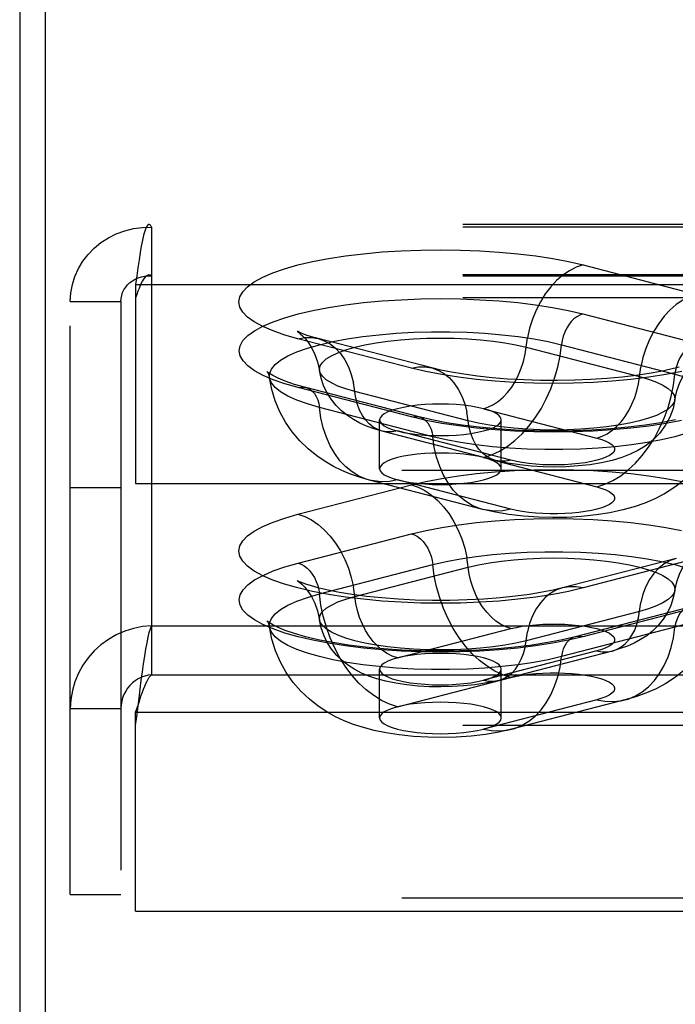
# Model space of a CAD drawing. Header units: inches. Extents: x 0 to 212, y 0 to 138.
# Tile 151 of 256: x 42.96 to 44.31, y 98.64 to 100.67. Entities that reach past the tile are written whole.
import ezdxf

# ---------------------------------------------------------------- set-up
doc = ezdxf.new("R2010")
doc.units = ezdxf.units.IN
doc.header["$LTSCALE"] = 11.6875
doc.header["$MEASUREMENT"] = 0
doc.linetypes.add('HIDDEN', pattern=[0.2, 0.1, -0.1])
doc.layers.get('0').update_dxf_attribs({"linetype": 'CONTINUOUS'})
doc.layers.add('DEFAULT_2', color=8, linetype='HIDDEN')

msp = doc.modelspace()

# ---------------------------------------------------------------- linework, layer by layer
at = {"color": 7, "linetype": 'Continuous'}
msp.add_line((43.0115, 102.3038), (43.0115, 97.4519), dxfattribs=at)
at = {"color": 3, "linetype": 'Continuous'}
msp.add_line((42.9595, 102.1733), (42.9595, 37.6437), dxfattribs=at)
at = {"layer": 'DEFAULT_2', "color": 8, "linetype": 'HIDDEN'}
for p, q in [((47.376, 100.245), (43.225, 100.245)), ((43.2305, 100.2393), (43.2305, 99.4199)), ((47.376, 100.2393), (43.2305, 100.2393)), ((44.1168, 100.1615), (44.3497, 100.1012)), ((47.376, 100.141), (43.225, 100.141)), ((47.376, 100.1388), (43.2305, 100.1388)), ((43.1975, 100.1212), (43.1975, 99.7122)), ((43.1975, 100.1212), (47.376, 100.1212)), ((47.376, 100.0943), (43.1975, 100.0943)), ((43.0635, 98.868), (43.0635, 100.0865)), ((43.0635, 100.0865), (43.1675, 100.0865)), ((43.1675, 100.0865), (43.1675, 98.868)), ((44.1165, 100.0609), (44.3494, 100.0006)), ((43.7641, 99.9496), (43.5311, 100.0099)), ((43.8059, 99.95), (43.573, 100.0103)), ((43.9998, 99.9925), (44.2328, 99.9323)), ((44.0727, 99.9976), (44.3056, 99.9373)), ((43.7644, 99.8492), (43.5314, 99.9095)), ((43.78, 99.8494), (43.5471, 99.9096)), ((43.881, 99.8412), (43.648, 99.9015)), ((43.8082, 99.8086), (43.5752, 99.8689)), ((43.9123, 99.8661), (44.1453, 99.8058)), ((43.6989, 99.7428), (43.6989, 99.8432)), ((43.9489, 99.7428), (43.9489, 99.8432)), ((43.9372, 99.7598), (43.7042, 99.8201)), ((43.9685, 99.7601), (43.7356, 99.8204)), ((43.9123, 99.7656), (44.1453, 99.7054)), ((47.251, 99.7392), (43.1975, 99.7392)), ((43.0635, 99.7045), (43.1675, 99.7045)), ((43.1975, 99.7122), (47.251, 99.7122)), ((43.5311, 99.6492), (43.7641, 99.7095)), ((43.9111, 99.6591), (43.6782, 99.7194)), ((43.9685, 99.6596), (43.7356, 99.7199)), ((43.5314, 99.5487), (43.7644, 99.609)), ((43.5752, 99.4854), (43.8082, 99.5457)), ((44.3079, 99.5583), (44.0749, 99.498)), ((44.3497, 99.558), (44.1168, 99.4977)), ((43.648, 99.4803), (43.881, 99.5406)), ((44.2328, 99.4496), (43.9998, 99.3893)), ((44.3337, 99.4577), (44.1008, 99.3974)), ((44.3494, 99.4576), (44.1165, 99.3973)), ((43.2305, 99.4199), (43.2305, 99.3194)), ((43.2305, 99.4199), (47.376, 99.4199)), ((43.7356, 99.3539), (43.9685, 99.4142)), ((44.3056, 99.4169), (44.0727, 99.3566)), ((44.1453, 99.3684), (43.9123, 99.3081)), ((44.1766, 99.3681), (43.9437, 99.3078)), ((43.6989, 99.2305), (43.6989, 99.331)), ((43.9489, 99.2305), (43.9489, 99.331)), ((43.2305, 99.3194), (47.376, 99.3194)), ((43.7356, 99.2534), (43.9685, 99.3137)), ((44.1453, 99.268), (43.9123, 99.2077)), ((44.2027, 99.2675), (43.9697, 99.2072)), ((43.0635, 99.25), (43.1675, 99.25)), ((43.1975, 99.2153), (43.1975, 99.2422)), ((43.1975, 99.2422), (47.376, 99.2422)), ((43.1975, 98.8333), (43.1975, 99.2153)), ((47.376, 99.2153), (43.1975, 99.2153)), ((43.0635, 98.868), (43.1675, 98.868)), ((47.251, 98.8602), (43.1975, 98.8602)), ((43.1975, 98.8333), (47.251, 98.8333))]:
    msp.add_line(p, q, dxfattribs=at)
for points in [[(43.0635, 100.0865), (43.0646, 100.104), (43.0677, 100.1212), (43.0729, 100.1379), (43.08, 100.1541), (43.0891, 100.1693), (43.0999, 100.1834), (43.1124, 100.1963), (43.1264, 100.2077), (43.1417, 100.2176), (43.158, 100.2257), (43.1753, 100.232), (43.1933, 100.2364), (43.2118, 100.2389), (43.2305, 100.2393)], [(43.225, 100.245), (43.2234, 100.2445), (43.2211, 100.2421), (43.2187, 100.2375), (43.2164, 100.231), (43.214, 100.2226), (43.2116, 100.2123), (43.2093, 100.2004), (43.2069, 100.1869), (43.2046, 100.172), (43.2022, 100.156), (43.1999, 100.139), (43.1975, 100.1212)], [(43.2305, 100.2393), (43.2281, 100.2431), (43.2258, 100.2448), (43.225, 100.245)], [(43.5311, 100.0099), (43.5039, 100.0176), (43.4799, 100.026), (43.459, 100.035), (43.4415, 100.0446), (43.4278, 100.0545), (43.4179, 100.0647), (43.4119, 100.0751), (43.4098, 100.0856), (43.4118, 100.0961), (43.4177, 100.1065), (43.4276, 100.1167), (43.4413, 100.1267), (43.4587, 100.1362), (43.4796, 100.1452), (43.5038, 100.1537), (43.5311, 100.1615), (43.5613, 100.1685), (43.5939, 100.1748), (43.6288, 100.1802), (43.6656, 100.1847), (43.7039, 100.1883), (43.7434, 100.1908), (43.7836, 100.1923), (43.8242, 100.1929), (43.8649, 100.1923), (43.9051, 100.1908), (43.9445, 100.1882), (43.9828, 100.1847), (44.0196, 100.1801), (44.0545, 100.1747), (44.0868, 100.1685), (44.1168, 100.1615)], [(44.1168, 100.1615), (44.1027, 100.1567), (44.0889, 100.1497), (44.0754, 100.1406), (44.0626, 100.1295), (44.0505, 100.1165), (44.0393, 100.1019), (44.0293, 100.0859), (44.0205, 100.0686), (44.013, 100.0504), (44.0071, 100.0315), (44.0026, 100.0121)], [(43.1675, 100.0865), (43.1679, 100.0927), (43.1691, 100.0988), (43.171, 100.1048), (43.1737, 100.1105), (43.1772, 100.1158), (43.1812, 100.1208), (43.186, 100.1253), (43.1912, 100.1292), (43.197, 100.1325), (43.2032, 100.1352), (43.2097, 100.1372), (43.2165, 100.1385), (43.2234, 100.139), (43.2305, 100.1388)], [(43.225, 100.141), (43.2234, 100.1408), (43.2211, 100.1399), (43.2187, 100.1382), (43.2164, 100.1357), (43.214, 100.1325), (43.2116, 100.1287), (43.2093, 100.1241), (43.2069, 100.1191), (43.2046, 100.1135), (43.2022, 100.1074), (43.1999, 100.101), (43.1975, 100.0943)], [(43.2305, 100.1388), (43.2281, 100.1403), (43.2258, 100.1409), (43.225, 100.141)], [(43.5314, 99.9095), (43.5043, 99.9173), (43.4803, 99.9256), (43.4594, 99.9346), (43.4419, 99.9441), (43.4282, 99.954), (43.4183, 99.9642), (43.4123, 99.9746), (43.4103, 99.9851), (43.4123, 99.9956), (43.4182, 100.0061), (43.428, 100.0163), (43.4417, 100.0262), (43.4591, 100.0357), (43.4799, 100.0447), (43.5042, 100.0531), (43.5314, 100.0609), (43.5616, 100.068), (43.5942, 100.0743), (43.629, 100.0797), (43.6658, 100.0842), (43.704, 100.0877), (43.7435, 100.0902), (43.7837, 100.0918), (43.8242, 100.0923), (43.8648, 100.0918), (43.905, 100.0902), (43.9444, 100.0876), (43.9826, 100.0841), (44.0194, 100.0796), (44.0542, 100.0742), (44.0865, 100.068), (44.1165, 100.0609)], [(44.3497, 100.1012), (44.3357, 100.0964), (44.3218, 100.0894), (44.3084, 100.0803), (44.2955, 100.0692), (44.2834, 100.0562), (44.2723, 100.0416), (44.2622, 100.0256), (44.2534, 100.0083), (44.246, 99.9901), (44.24, 99.9712), (44.2356, 99.9518)], [(44.1165, 100.0609), (44.1102, 100.0587), (44.104, 100.0552), (44.0981, 100.0507), (44.0925, 100.0451), (44.0875, 100.0386), (44.083, 100.0313), (44.0792, 100.0234), (44.0762, 100.0151), (44.074, 100.0064), (44.0727, 99.9976)], [(43.4724, 99.9298), (43.4726, 99.938), (43.4765, 99.9475), (43.4842, 99.9568), (43.4955, 99.9659), (43.5105, 99.9746), (43.5289, 99.9828), (43.5506, 99.9905), (43.5752, 99.9976), (43.6026, 100.004), (43.6324, 100.0096), (43.6642, 100.0144), (43.6979, 100.0182), (43.7329, 100.0212), (43.7689, 100.0232), (43.8055, 100.0242), (43.8424, 100.0242), (43.879, 100.0232), (43.915, 100.0212), (43.95, 100.0182), (43.9836, 100.0144), (44.0155, 100.0096), (44.0453, 100.004), (44.0727, 99.9976)], [(43.5301, 100.0248), (43.5296, 100.0251), (43.5302, 100.0247), (43.5325, 100.0232), (43.536, 100.0203), (43.5408, 100.016), (43.5465, 100.0098), (43.5529, 100.0015), (43.5597, 99.9908), (43.5661, 99.9777), (43.5716, 99.9622), (43.5754, 99.9446)], [(43.573, 100.0103), (43.559, 100.0141), (43.548, 100.0176), (43.5397, 100.0206), (43.534, 100.023), (43.5308, 100.0245), (43.5301, 100.0248)], [(43.5311, 100.0099), (43.5452, 100.0124), (43.559, 100.0125), (43.573, 100.0103)], [(43.573, 100.0103), (43.5853, 100.0059), (43.5974, 99.9992), (43.6085, 99.9904), (43.6186, 99.9796), (43.6274, 99.9669), (43.6348, 99.9525), (43.6408, 99.9367), (43.6452, 99.9196)], [(43.5754, 99.9446), (43.5752, 99.947), (43.5767, 99.9542), (43.5814, 99.9613), (43.5891, 99.9683), (43.5998, 99.975), (43.6133, 99.9813), (43.6295, 99.9872), (43.648, 99.9925), (43.6688, 99.9974), (43.6916, 100.0015), (43.716, 100.005), (43.7418, 100.0078), (43.7686, 100.0098), (43.7961, 100.011), (43.8239, 100.0114), (43.8518, 100.011), (43.8793, 100.0098), (43.9061, 100.0078), (43.9319, 100.005), (43.9563, 100.0015), (43.979, 99.9974), (43.9998, 99.9925)], [(43.9123, 99.8661), (43.9228, 99.8697), (43.9332, 99.8749), (43.9433, 99.8817), (43.9529, 99.8901), (43.9619, 99.8997), (43.9703, 99.9107), (43.9778, 99.9227), (43.9844, 99.9356), (43.99, 99.9492), (43.9944, 99.9634), (43.9977, 99.9779), (44.0026, 100.0121)], [(43.9123, 99.7656), (43.9289, 99.7711), (43.9452, 99.7788), (43.9612, 99.7886), (43.9767, 99.8006), (43.9916, 99.8144), (44.0056, 99.8301), (44.0186, 99.8474), (44.0305, 99.8662), (44.0412, 99.8862), (44.0505, 99.9073), (44.0584, 99.9292), (44.0648, 99.9517), (44.0696, 99.9746), (44.0727, 99.9976)], [(44.3494, 100.0006), (44.3431, 99.9984), (44.3369, 99.9949), (44.331, 99.9904), (44.3255, 99.9848), (44.3204, 99.9783), (44.3159, 99.971), (44.3122, 99.9631), (44.3092, 99.9548), (44.307, 99.9461), (44.3056, 99.9373)], [(43.7641, 99.9496), (43.7781, 99.9521), (43.792, 99.9523), (43.8059, 99.95)], [(44.3196, 99.9425), (44.2869, 99.9363), (44.252, 99.9309), (44.2152, 99.9263), (44.1769, 99.9228), (44.1375, 99.9203), (44.0972, 99.9187), (44.0566, 99.9182), (44.016, 99.9187), (43.9757, 99.9203), (43.9363, 99.9229), (43.898, 99.9264), (43.8612, 99.9309), (43.8264, 99.9363), (43.7941, 99.9426), (43.7641, 99.9496)], [(44.3142, 99.9516), (44.2971, 99.9473), (44.2766, 99.9429), (44.2529, 99.9386), (44.2262, 99.9346), (44.197, 99.931), (44.1657, 99.9281), (44.1329, 99.9259), (44.099, 99.9245), (44.0644, 99.9239), (44.0297, 99.9242), (43.9954, 99.9252), (43.9619, 99.9271), (43.9299, 99.9297), (43.8997, 99.933), (43.8718, 99.9368), (43.8467, 99.9411), (43.8247, 99.9455), (43.8059, 99.95)], [(43.8059, 99.95), (43.8183, 99.9456), (43.8303, 99.939), (43.8415, 99.9301), (43.8515, 99.9193), (43.8604, 99.9066), (43.8678, 99.8922), (43.8738, 99.8764), (43.8782, 99.8593)], [(44.1453, 99.8058), (44.1558, 99.8094), (44.1662, 99.8146), (44.1762, 99.8215), (44.1858, 99.8298), (44.1949, 99.8395), (44.2032, 99.8504), (44.2108, 99.8624), (44.2173, 99.8753), (44.2229, 99.8889), (44.2274, 99.9031), (44.2307, 99.9176), (44.2356, 99.9518)], [(44.3055, 99.8843), (44.3096, 99.9031), (44.3157, 99.9198), (44.3233, 99.9342), (44.3312, 99.9457), (44.3383, 99.9539), (44.3441, 99.9594), (44.3483, 99.9629), (44.3498, 99.9639)], [(43.4724, 99.9385), (43.4686, 99.9414), (43.4675, 99.9424), (43.4684, 99.9411), (43.4705, 99.937), (43.4724, 99.9298)], [(43.5471, 99.9096), (43.524, 99.9162), (43.5052, 99.9226), (43.4903, 99.9288), (43.4794, 99.9342), (43.4724, 99.9385)], [(43.6782, 99.7194), (43.6579, 99.7252), (43.6389, 99.7318), (43.6214, 99.7391), (43.6043, 99.7475), (43.5872, 99.7573), (43.57, 99.769), (43.5522, 99.7834), (43.5351, 99.8), (43.5195, 99.8185), (43.5056, 99.8387), (43.4939, 99.8599), (43.4844, 99.8823), (43.4772, 99.9057), (43.4724, 99.9298)], [(43.5752, 99.8689), (43.5506, 99.8759), (43.5289, 99.8837), (43.5105, 99.8919), (43.4955, 99.9006), (43.4842, 99.9097), (43.4765, 99.919), (43.4726, 99.9285), (43.4724, 99.9298)], [(43.648, 99.9015), (43.6295, 99.9069), (43.6133, 99.9128), (43.5998, 99.9191), (43.5891, 99.9258), (43.5814, 99.9327), (43.5767, 99.9398), (43.5754, 99.9446)], [(43.7042, 99.8201), (43.6874, 99.825), (43.6721, 99.8305), (43.6581, 99.8367), (43.6451, 99.8438), (43.6326, 99.852), (43.6208, 99.8616), (43.6094, 99.8729), (43.5992, 99.8856), (43.5907, 99.8992), (43.5838, 99.9136), (43.5787, 99.9288), (43.5754, 99.9446)], [(44.1453, 99.7054), (44.1618, 99.7108), (44.1782, 99.7185), (44.1942, 99.7283), (44.2097, 99.7403), (44.2245, 99.7541), (44.2385, 99.7698), (44.2515, 99.7871), (44.2634, 99.8059), (44.2741, 99.8259), (44.2835, 99.847), (44.2914, 99.8689), (44.2977, 99.8914), (44.3025, 99.9143), (44.3056, 99.9373)], [(44.2328, 99.9323), (44.2514, 99.9269), (44.2675, 99.921), (44.281, 99.9147), (44.2917, 99.908), (44.2994, 99.9011), (44.3041, 99.8939), (44.3057, 99.8867), (44.3055, 99.8843)], [(44.3056, 99.9373), (44.3303, 99.9302), (44.3519, 99.9225), (44.3703, 99.9143), (44.3853, 99.9056), (44.3967, 99.8965), (44.4043, 99.8872), (44.4082, 99.8777), (44.4084, 99.8695)], [(43.5314, 99.9095), (43.5377, 99.9105), (43.5439, 99.9103), (43.5471, 99.9096)], [(43.5471, 99.9096), (43.5498, 99.9088), (43.5554, 99.9061), (43.5604, 99.9022), (43.5649, 99.8972), (43.5687, 99.8913), (43.5717, 99.8845), (43.5739, 99.877), (43.5752, 99.8689)], [(43.7042, 99.8201), (43.695, 99.8233), (43.686, 99.8283), (43.6776, 99.8349), (43.6701, 99.843), (43.6635, 99.8525), (43.6579, 99.8633), (43.6534, 99.8751), (43.6501, 99.8879), (43.6452, 99.9196)], [(43.6782, 99.7194), (43.6712, 99.7215), (43.6563, 99.7277), (43.6423, 99.7361), (43.6293, 99.7467), (43.6174, 99.7593), (43.6067, 99.7738), (43.5974, 99.79), (43.5895, 99.8078), (43.5831, 99.8271), (43.5783, 99.8475), (43.5752, 99.8689)], [(43.8239, 99.8756), (43.8076, 99.8753), (43.7916, 99.8745), (43.7761, 99.8731), (43.7614, 99.8712), (43.7478, 99.8689), (43.7356, 99.8661), (43.7248, 99.8629), (43.7157, 99.8594), (43.7085, 99.8556), (43.7032, 99.8516), (43.7, 99.8475), (43.6989, 99.8432)], [(44.4084, 99.8695), (44.4082, 99.8682), (44.4043, 99.8587), (44.3967, 99.8494), (44.3853, 99.8403), (44.3703, 99.8316), (44.3519, 99.8234), (44.3303, 99.8156), (44.3056, 99.8086), (44.2783, 99.8022), (44.2485, 99.7966), (44.2166, 99.7918), (44.183, 99.7879), (44.1479, 99.785), (44.1119, 99.783), (44.0753, 99.782), (44.0385, 99.782), (44.0019, 99.783), (43.9658, 99.785), (43.9308, 99.7879), (43.8972, 99.7918), (43.8653, 99.7966), (43.8355, 99.8022), (43.8082, 99.8086)], [(43.9123, 99.8661), (43.9, 99.8689), (43.8864, 99.8712), (43.8718, 99.8731), (43.8563, 99.8745), (43.8403, 99.8753), (43.8239, 99.8756)], [(44.3055, 99.8843), (44.3041, 99.8795), (44.2994, 99.8724), (44.2917, 99.8655), (44.281, 99.8588), (44.2675, 99.8525), (44.2514, 99.8466), (44.2328, 99.8412), (44.212, 99.8364), (44.1892, 99.8322), (44.1648, 99.8287), (44.1391, 99.826), (44.1123, 99.824), (44.0847, 99.8227), (44.0569, 99.8223), (44.029, 99.8227), (44.0015, 99.824), (43.9747, 99.826), (43.949, 99.8287), (43.9245, 99.8322), (43.9018, 99.8364), (43.881, 99.8412)], [(44.4084, 99.8695), (44.4031, 99.8432), (44.3944, 99.8166), (44.382, 99.7901), (44.3662, 99.7648), (44.3471, 99.7412), (44.326, 99.7208), (44.3051, 99.7046), (44.2843, 99.6914), (44.264, 99.6809), (44.2436, 99.6722), (44.2218, 99.6646), (44.1984, 99.658), (44.1722, 99.6524), (44.144, 99.6479), (44.114, 99.6447), (44.0834, 99.6428), (44.0542, 99.6423), (44.025, 99.643), (43.9945, 99.6451), (43.9647, 99.6486), (43.9372, 99.6532), (43.9111, 99.6591)], [(43.9489, 99.8432), (43.9479, 99.8475), (43.9447, 99.8516), (43.9394, 99.8556), (43.9322, 99.8594), (43.9232, 99.8629), (43.9123, 99.8661)], [(44.3055, 99.8843), (44.3017, 99.8667), (44.2952, 99.849), (44.2857, 99.8313), (44.2736, 99.815), (44.2597, 99.801), (44.2447, 99.7893), (44.2297, 99.7801), (44.2139, 99.7724), (44.1963, 99.7656), (44.1768, 99.7598), (44.1547, 99.7549), (44.1309, 99.751), (44.1068, 99.7484), (44.0825, 99.7469), (44.0587, 99.7463), (44.035, 99.7467), (44.0112, 99.7481), (43.9871, 99.7505), (43.9622, 99.7543), (43.9372, 99.7598)], [(43.7644, 99.8492), (43.7707, 99.8502), (43.7769, 99.85), (43.78, 99.8494)], [(44.3193, 99.8422), (44.2867, 99.8359), (44.2518, 99.8305), (44.2151, 99.826), (44.1768, 99.8225), (44.1374, 99.8199), (44.0972, 99.8184), (44.0566, 99.8179), (44.016, 99.8184), (43.9758, 99.8199), (43.9364, 99.8225), (43.8982, 99.8261), (43.8614, 99.8306), (43.8266, 99.836), (43.7943, 99.8422), (43.7644, 99.8492)], [(44.3065, 99.843), (44.2769, 99.8373), (44.2445, 99.8322), (44.2097, 99.8279), (44.1731, 99.8245), (44.135, 99.822), (44.0959, 99.8205), (44.0564, 99.82), (44.0169, 99.8205), (43.9778, 99.822), (43.9398, 99.8246), (43.9031, 99.828), (43.8684, 99.8323), (43.836, 99.8374), (43.8065, 99.8431), (43.78, 99.8494)], [(43.78, 99.8494), (43.7828, 99.8485), (43.7883, 99.8458), (43.7934, 99.8419), (43.7978, 99.837), (43.8016, 99.831), (43.8046, 99.8242), (43.8068, 99.8167), (43.8082, 99.8086)], [(43.9372, 99.7598), (43.928, 99.763), (43.9189, 99.768), (43.9106, 99.7746), (43.903, 99.7827), (43.8964, 99.7922), (43.8909, 99.803), (43.8864, 99.8149), (43.8831, 99.8276), (43.8782, 99.8593)], [(43.6989, 99.8432), (43.7, 99.839), (43.7032, 99.8349), (43.7085, 99.8308), (43.7157, 99.8271), (43.7248, 99.8235), (43.7356, 99.8204)], [(43.8239, 99.8109), (43.8404, 99.8112), (43.8563, 99.812), (43.8718, 99.8133), (43.8864, 99.8152), (43.9, 99.8176), (43.9123, 99.8204), (43.9231, 99.8235), (43.9322, 99.8271), (43.9394, 99.8309), (43.9447, 99.8349), (43.9479, 99.839), (43.9489, 99.8432)], [(43.7356, 99.8204), (43.725, 99.8185), (43.7147, 99.8184), (43.7042, 99.8201)], [(43.7356, 99.8204), (43.748, 99.8175), (43.7614, 99.8152), (43.7761, 99.8133), (43.7916, 99.812), (43.8075, 99.8112), (43.8239, 99.8109)], [(43.9111, 99.6591), (43.9041, 99.6612), (43.8893, 99.6674), (43.8753, 99.6758), (43.8623, 99.6864), (43.8503, 99.699), (43.8397, 99.7135), (43.8303, 99.7297), (43.8224, 99.7476), (43.8161, 99.7668), (43.8113, 99.7872), (43.8082, 99.8086)], [(44.1453, 99.8058), (44.1553, 99.8029), (44.1638, 99.7997), (44.1708, 99.7962), (44.1762, 99.7926), (44.1798, 99.7888), (44.1817, 99.7849), (44.1817, 99.781), (44.1799, 99.7771), (44.1762, 99.7733), (44.1709, 99.7697), (44.1639, 99.7662), (44.1553, 99.763), (44.1453, 99.7601), (44.134, 99.7575), (44.1215, 99.7552), (44.1082, 99.7534), (44.094, 99.752), (44.0794, 99.7511), (44.0644, 99.7506), (44.0493, 99.7506), (44.0343, 99.7511), (44.0196, 99.7521), (44.0055, 99.7535), (43.9921, 99.7553), (43.9798, 99.7575), (43.9685, 99.7601)], [(43.8239, 99.7751), (43.8076, 99.7748), (43.7916, 99.774), (43.7761, 99.7727), (43.7614, 99.7708), (43.7478, 99.7684), (43.7356, 99.7656), (43.7248, 99.7625), (43.7157, 99.7589), (43.7085, 99.7552), (43.7032, 99.7511), (43.7, 99.747), (43.6989, 99.7428)], [(43.9123, 99.7656), (43.9, 99.7684), (43.8864, 99.7708), (43.8718, 99.7727), (43.8563, 99.774), (43.8403, 99.7748), (43.8239, 99.7751)], [(43.9489, 99.7428), (43.9479, 99.747), (43.9447, 99.7511), (43.9394, 99.7552), (43.9322, 99.7589), (43.9232, 99.7624), (43.9123, 99.7656)], [(43.9685, 99.7601), (43.958, 99.7582), (43.9476, 99.7581), (43.9372, 99.7598)], [(43.6989, 99.7428), (43.7, 99.7386), (43.7032, 99.7344), (43.7085, 99.7304), (43.7157, 99.7266), (43.7248, 99.7231), (43.7356, 99.7199)], [(43.7641, 99.7095), (43.7941, 99.7166), (43.8264, 99.7228), (43.8612, 99.7282), (43.898, 99.7327), (43.9363, 99.7363), (43.9757, 99.7388), (44.016, 99.7404), (44.0566, 99.7409), (44.0972, 99.7404), (44.1375, 99.7389), (44.1769, 99.7363), (44.2152, 99.7328), (44.252, 99.7283), (44.2869, 99.7229), (44.3196, 99.7166)], [(43.8239, 99.7104), (43.8404, 99.7107), (43.8563, 99.7115), (43.8718, 99.7129), (43.8864, 99.7148), (43.9, 99.7171), (43.9123, 99.7199), (43.9231, 99.7231), (43.9322, 99.7266), (43.9394, 99.7304), (43.9447, 99.7344), (43.9479, 99.7386), (43.9489, 99.7428)], [(43.7356, 99.7199), (43.719, 99.7168), (43.7027, 99.716), (43.6867, 99.7176), (43.6782, 99.7194)], [(43.7356, 99.7199), (43.748, 99.7171), (43.7614, 99.7148), (43.7761, 99.7129), (43.7916, 99.7115), (43.8075, 99.7107), (43.8239, 99.7104)], [(43.7641, 99.7095), (43.7781, 99.7047), (43.792, 99.6977), (43.8054, 99.6886), (43.8183, 99.6775), (43.8303, 99.6646), (43.8415, 99.65), (43.8515, 99.6339), (43.8604, 99.6167), (43.8678, 99.5985), (43.8738, 99.5795), (43.8782, 99.5602)], [(44.1453, 99.7054), (44.1553, 99.7024), (44.1638, 99.6992), (44.1708, 99.6958), (44.1762, 99.6921), (44.1798, 99.6883), (44.1817, 99.6845), (44.1817, 99.6805), (44.1799, 99.6767), (44.1762, 99.6729), (44.1709, 99.6692), (44.1639, 99.6658), (44.1553, 99.6625), (44.1453, 99.6596), (44.134, 99.657), (44.1215, 99.6548), (44.1082, 99.653), (44.094, 99.6516), (44.0794, 99.6507), (44.0644, 99.6502), (44.0493, 99.6502), (44.0343, 99.6507), (44.0196, 99.6516), (44.0055, 99.653), (43.9921, 99.6548), (43.9798, 99.657), (43.9685, 99.6596)], [(44.1168, 99.4977), (44.0868, 99.4906), (44.0545, 99.4844), (44.0196, 99.479), (43.9828, 99.4745), (43.9445, 99.4709), (43.9051, 99.4683), (43.8649, 99.4668), (43.8242, 99.4663), (43.7836, 99.4668), (43.7434, 99.4683), (43.7039, 99.4709), (43.6656, 99.4744), (43.6288, 99.4789), (43.5939, 99.4843), (43.5613, 99.4906), (43.5311, 99.4977), (43.5038, 99.5055), (43.4796, 99.5139), (43.4587, 99.5229), (43.4413, 99.5325), (43.4276, 99.5424), (43.4177, 99.5526), (43.4118, 99.563), (43.4098, 99.5735), (43.4119, 99.584), (43.4179, 99.5945), (43.4278, 99.6047), (43.4415, 99.6146), (43.459, 99.6241), (43.4799, 99.6331), (43.5039, 99.6415), (43.5311, 99.6492)], [(43.5311, 99.6492), (43.5452, 99.6445), (43.559, 99.6375), (43.5724, 99.6283), (43.5853, 99.6172), (43.5974, 99.6043), (43.6085, 99.5897), (43.6186, 99.5737), (43.6274, 99.5564), (43.6348, 99.5382), (43.6408, 99.5192), (43.6452, 99.4999)], [(43.9685, 99.6596), (43.952, 99.6565), (43.9356, 99.6557), (43.9196, 99.6573), (43.9111, 99.6591)], [(43.7644, 99.609), (43.7943, 99.616), (43.8266, 99.6222), (43.8614, 99.6276), (43.8982, 99.6322), (43.9364, 99.6357), (43.9758, 99.6383), (44.016, 99.6398), (44.0566, 99.6403), (44.0972, 99.6398), (44.1374, 99.6383), (44.1768, 99.6357), (44.2151, 99.6322), (44.2518, 99.6277), (44.2867, 99.6223), (44.3193, 99.616)], [(43.7644, 99.609), (43.7707, 99.6067), (43.7769, 99.6033), (43.7828, 99.5987), (43.7883, 99.5932), (43.7934, 99.5867), (43.7978, 99.5794), (43.8016, 99.5715), (43.8046, 99.5631), (43.8068, 99.5545), (43.8082, 99.5457)], [(43.8082, 99.5457), (43.8355, 99.5521), (43.8653, 99.5577), (43.8972, 99.5624), (43.9308, 99.5663), (43.9658, 99.5692), (44.0019, 99.5712), (44.0385, 99.5722), (44.0753, 99.5722), (44.1119, 99.5712), (44.1479, 99.5692), (44.183, 99.5663), (44.2166, 99.5624), (44.2485, 99.5577), (44.2783, 99.5521), (44.3056, 99.5457), (44.3303, 99.5386), (44.3519, 99.5309), (44.3703, 99.5226), (44.3853, 99.5139), (44.3967, 99.5049), (44.4043, 99.4955), (44.4082, 99.4861), (44.4084, 99.4779)], [(44.3055, 99.4926), (44.3093, 99.5104), (44.3148, 99.5259), (44.3213, 99.5392), (44.3283, 99.5501), (44.3348, 99.5584), (44.3406, 99.5645), (44.3453, 99.5688), (44.3487, 99.5715), (44.3506, 99.5728)], [(44.1165, 99.3973), (44.0865, 99.3902), (44.0542, 99.384), (44.0194, 99.3786), (43.9826, 99.3741), (43.9444, 99.3706), (43.905, 99.368), (43.8648, 99.3665), (43.8242, 99.3659), (43.7837, 99.3664), (43.7435, 99.368), (43.704, 99.3705), (43.6658, 99.3741), (43.629, 99.3786), (43.5942, 99.384), (43.5616, 99.3902), (43.5314, 99.3973), (43.5042, 99.4051), (43.4799, 99.4135), (43.4591, 99.4225), (43.4417, 99.4321), (43.428, 99.442), (43.4182, 99.4522), (43.4123, 99.4626), (43.4103, 99.4731), (43.4123, 99.4836), (43.4183, 99.494), (43.4282, 99.5042), (43.4419, 99.5141), (43.4594, 99.5236), (43.4803, 99.5326), (43.5043, 99.5409), (43.5314, 99.5487)], [(43.5314, 99.5487), (43.5377, 99.5464), (43.5439, 99.543), (43.5498, 99.5385), (43.5554, 99.5329), (43.5604, 99.5264), (43.5649, 99.5191), (43.5687, 99.5112), (43.5717, 99.5028), (43.5739, 99.4942), (43.5752, 99.4854)], [(43.9685, 99.3137), (43.952, 99.3191), (43.9356, 99.3268), (43.9196, 99.3367), (43.9041, 99.3486), (43.8893, 99.3625), (43.8753, 99.3782), (43.8623, 99.3955), (43.8503, 99.4143), (43.8397, 99.4343), (43.8303, 99.4554), (43.8224, 99.4773), (43.8161, 99.4998), (43.8113, 99.5227), (43.8082, 99.5457)], [(43.9685, 99.4142), (43.958, 99.4177), (43.9476, 99.423), (43.9376, 99.4298), (43.928, 99.4381), (43.9189, 99.4478), (43.9106, 99.4587), (43.903, 99.4707), (43.8964, 99.4836), (43.8909, 99.4973), (43.8864, 99.5115), (43.8831, 99.526), (43.8782, 99.5602)], [(43.881, 99.5406), (43.9018, 99.5454), (43.9245, 99.5496), (43.949, 99.5531), (43.9747, 99.5558), (44.0015, 99.5578), (44.029, 99.5591), (44.0569, 99.5595), (44.0847, 99.5591), (44.1123, 99.5578), (44.1391, 99.5558), (44.1648, 99.5531), (44.1892, 99.5496), (44.212, 99.5454), (44.2328, 99.5406), (44.2514, 99.5352), (44.2675, 99.5293), (44.281, 99.523), (44.2917, 99.5163), (44.2994, 99.5094), (44.3041, 99.5023), (44.3057, 99.4951), (44.3055, 99.4926)], [(44.3079, 99.5583), (44.2955, 99.554), (44.2834, 99.5473), (44.2723, 99.5385), (44.2622, 99.5277), (44.2534, 99.515), (44.246, 99.5006), (44.24, 99.4847), (44.2356, 99.4677)], [(43.5343, 99.5106), (43.533, 99.5112), (43.5301, 99.5126), (43.5297, 99.5129), (43.5312, 99.5118), (43.5345, 99.5094), (43.5391, 99.5053), (43.545, 99.4993), (43.5516, 99.4911), (43.5588, 99.4802), (43.5656, 99.4668), (43.5713, 99.4508), (43.5754, 99.4323)], [(44.0749, 99.498), (44.0555, 99.4934), (44.0329, 99.4889), (44.0068, 99.4846), (43.9779, 99.4807), (43.9466, 99.4774), (43.9133, 99.4748), (43.8786, 99.473), (43.8431, 99.4721), (43.8073, 99.4721), (43.7717, 99.4729), (43.7369, 99.4746), (43.7035, 99.4772), (43.6719, 99.4804), (43.6428, 99.4843), (43.6164, 99.4886), (43.5935, 99.4932), (43.5745, 99.4976), (43.5591, 99.5019), (43.5472, 99.5057), (43.5386, 99.5089), (43.5343, 99.5106)], [(43.4724, 99.4176), (43.4726, 99.4258), (43.4765, 99.4352), (43.4842, 99.4446), (43.4955, 99.4536), (43.5105, 99.4623), (43.5289, 99.4706), (43.5506, 99.4783), (43.5752, 99.4854)], [(43.7356, 99.2534), (43.719, 99.2589), (43.7027, 99.2665), (43.6867, 99.2764), (43.6712, 99.2883), (43.6563, 99.3022), (43.6423, 99.3179), (43.6293, 99.3352), (43.6174, 99.354), (43.6067, 99.374), (43.5974, 99.3951), (43.5895, 99.417), (43.5831, 99.4395), (43.5783, 99.4624), (43.5752, 99.4854)], [(43.7356, 99.3539), (43.725, 99.3574), (43.7147, 99.3627), (43.7046, 99.3695), (43.695, 99.3778), (43.686, 99.3875), (43.6776, 99.3984), (43.6701, 99.4104), (43.6635, 99.4234), (43.6579, 99.437), (43.6534, 99.4512), (43.6501, 99.4657), (43.6452, 99.4999)], [(44.0749, 99.498), (44.0626, 99.4937), (44.0505, 99.487), (44.0393, 99.4782), (44.0293, 99.4674), (44.0205, 99.4547), (44.013, 99.4403), (44.0071, 99.4245), (44.0026, 99.4074)], [(44.1168, 99.4977), (44.1027, 99.5001), (44.0889, 99.5003), (44.0749, 99.498)], [(44.3055, 99.4926), (44.3022, 99.4771), (44.2972, 99.4619), (44.2902, 99.4473), (44.2815, 99.4335), (44.2711, 99.4206), (44.2595, 99.4092), (44.2476, 99.3996), (44.2351, 99.3915), (44.2221, 99.3845), (44.2083, 99.3784), (44.1932, 99.373), (44.1766, 99.3681)], [(44.3055, 99.4926), (44.3041, 99.4879), (44.2994, 99.4808), (44.2917, 99.4738), (44.281, 99.4671), (44.2675, 99.4608), (44.2514, 99.4549), (44.2328, 99.4496)], [(43.5754, 99.4323), (43.5752, 99.4348), (43.5767, 99.442), (43.5814, 99.4491), (43.5891, 99.456), (43.5998, 99.4627), (43.6133, 99.469), (43.6295, 99.4749), (43.648, 99.4803)], [(44.1766, 99.3681), (44.1858, 99.3714), (44.1949, 99.3764), (44.2032, 99.383), (44.2108, 99.3911), (44.2173, 99.4006), (44.2229, 99.4113), (44.2274, 99.4232), (44.2307, 99.436), (44.2356, 99.4677)], [(44.4084, 99.4779), (44.4028, 99.4504), (44.3938, 99.4234), (44.3815, 99.3974), (44.3661, 99.3729), (44.3477, 99.3502), (44.3275, 99.3305), (44.3071, 99.3144), (44.2868, 99.3012), (44.267, 99.2907), (44.247, 99.2819), (44.2255, 99.2741), (44.2027, 99.2675)], [(44.4084, 99.4779), (44.4082, 99.4765), (44.4043, 99.4671), (44.3967, 99.4577), (44.3853, 99.4487), (44.3703, 99.44), (44.3519, 99.4317), (44.3303, 99.424), (44.3056, 99.4169)], [(44.3337, 99.4577), (44.331, 99.4569), (44.3255, 99.4541), (44.3204, 99.4503), (44.3159, 99.4453), (44.3122, 99.4394), (44.3092, 99.4325), (44.307, 99.425), (44.3056, 99.4169)], [(43.476, 99.424), (43.4724, 99.4263), (43.4686, 99.4291), (43.4675, 99.4302), (43.4684, 99.4289), (43.4705, 99.4248), (43.4724, 99.4176)], [(44.1008, 99.3974), (44.0743, 99.3912), (44.0448, 99.3855), (44.0123, 99.3804), (43.9775, 99.3761), (43.9408, 99.3726), (43.9026, 99.3701), (43.8634, 99.3686), (43.8238, 99.3681), (43.7841, 99.3686), (43.7449, 99.3701), (43.7067, 99.3726), (43.67, 99.3761), (43.6351, 99.3804), (43.6027, 99.3855), (43.573, 99.3913), (43.5466, 99.3975), (43.5238, 99.404), (43.5049, 99.4105), (43.4902, 99.4166), (43.4794, 99.422), (43.476, 99.424)], [(43.9998, 99.3893), (43.979, 99.3844), (43.9563, 99.3803), (43.9319, 99.3768), (43.9061, 99.374), (43.8793, 99.372), (43.8518, 99.3708), (43.8239, 99.3704), (43.7961, 99.3708), (43.7686, 99.372), (43.7418, 99.374), (43.716, 99.3768), (43.6916, 99.3803), (43.6688, 99.3844), (43.648, 99.3893), (43.6295, 99.3946), (43.6133, 99.4005), (43.5998, 99.4068), (43.5891, 99.4135), (43.5814, 99.4205), (43.5767, 99.4276), (43.5754, 99.4323)], [(43.9437, 99.3078), (43.9191, 99.3025), (43.8947, 99.2987), (43.8711, 99.2963), (43.8478, 99.2949), (43.8247, 99.2944), (43.8016, 99.2948), (43.7781, 99.2961), (43.755, 99.2985), (43.7325, 99.3018), (43.7117, 99.306), (43.6934, 99.3109), (43.6768, 99.3165), (43.6618, 99.3228), (43.6479, 99.33), (43.6349, 99.3382), (43.6226, 99.3478), (43.6108, 99.3591), (43.6002, 99.372), (43.5914, 99.3857), (43.5842, 99.4004), (43.5788, 99.416), (43.5754, 99.4323)], [(43.9685, 99.4142), (43.9798, 99.4168), (43.9921, 99.419), (44.0055, 99.4208), (44.0196, 99.4222), (44.0343, 99.4231), (44.0493, 99.4236), (44.0644, 99.4236), (44.0794, 99.4231), (44.094, 99.4222), (44.1082, 99.4208), (44.1215, 99.419), (44.134, 99.4168), (44.1453, 99.4142), (44.1553, 99.4112), (44.1639, 99.408), (44.1709, 99.4046), (44.1762, 99.4009), (44.1799, 99.3971), (44.1817, 99.3932), (44.1817, 99.3893), (44.1798, 99.3854), (44.1762, 99.3816), (44.1708, 99.378), (44.1638, 99.3745), (44.1553, 99.3713), (44.1453, 99.3684)], [(43.2305, 99.4199), (43.2118, 99.4182), (43.1933, 99.4146), (43.1753, 99.409), (43.158, 99.4014), (43.1417, 99.3921), (43.1264, 99.381), (43.1124, 99.3683), (43.0999, 99.3542), (43.0891, 99.3389), (43.08, 99.3224), (43.0729, 99.3051), (43.0677, 99.2871), (43.0646, 99.2687), (43.0635, 99.25)], [(43.2046, 99.271), (43.2069, 99.2896), (43.2093, 99.3078), (43.2116, 99.3253), (43.214, 99.342), (43.2164, 99.3577), (43.2187, 99.3721), (43.2211, 99.3851), (43.2234, 99.3965), (43.2258, 99.4062), (43.2281, 99.414), (43.2305, 99.4199)], [(44.0727, 99.3566), (44.0453, 99.3502), (44.0155, 99.3446), (43.9836, 99.3399), (43.95, 99.336), (43.915, 99.3331), (43.879, 99.3311), (43.8424, 99.3301), (43.8055, 99.3301), (43.7689, 99.3311), (43.7329, 99.3331), (43.6979, 99.336), (43.6642, 99.3399), (43.6324, 99.3446), (43.6026, 99.3502), (43.5752, 99.3566), (43.5506, 99.3637), (43.5289, 99.3714), (43.5105, 99.3797), (43.4955, 99.3884), (43.4842, 99.3974), (43.4765, 99.4068), (43.4726, 99.4162), (43.4724, 99.4176)], [(43.9697, 99.2072), (43.9439, 99.2013), (43.9165, 99.1967), (43.8868, 99.1932), (43.8562, 99.1911), (43.8271, 99.1904), (43.7981, 99.1909), (43.7682, 99.1926), (43.7392, 99.1956), (43.7125, 99.1997), (43.6879, 99.2048), (43.6656, 99.2106), (43.6451, 99.2173), (43.6262, 99.2247), (43.6082, 99.2332), (43.5906, 99.243), (43.573, 99.2546), (43.5548, 99.2689), (43.5373, 99.2854), (43.5214, 99.3037), (43.5072, 99.3238), (43.4951, 99.3453), (43.4851, 99.3682), (43.4775, 99.3924), (43.4724, 99.4176)], [(43.9437, 99.3078), (43.9529, 99.3111), (43.9619, 99.3161), (43.9703, 99.3227), (43.9778, 99.3308), (43.9844, 99.3403), (43.99, 99.3511), (43.9944, 99.3629), (43.9977, 99.3757), (44.0026, 99.4074)], [(44.2027, 99.2675), (44.2097, 99.2695), (44.2245, 99.2757), (44.2385, 99.2842), (44.2515, 99.2947), (44.2634, 99.3073), (44.2741, 99.3218), (44.2835, 99.3381), (44.2914, 99.3559), (44.2977, 99.3751), (44.3025, 99.3955), (44.3056, 99.4169)], [(44.1008, 99.3974), (44.0981, 99.3966), (44.0925, 99.3939), (44.0875, 99.39), (44.083, 99.385), (44.0792, 99.3791), (44.0762, 99.3723), (44.074, 99.3647), (44.0727, 99.3566)], [(44.1165, 99.3973), (44.1102, 99.3983), (44.104, 99.3981), (44.1008, 99.3974)], [(43.8239, 99.3633), (43.8075, 99.3631), (43.7916, 99.3622), (43.7761, 99.3609), (43.7614, 99.359), (43.748, 99.3567), (43.7356, 99.3539)], [(43.9489, 99.331), (43.9479, 99.3352), (43.9447, 99.3394), (43.9394, 99.3434), (43.9322, 99.3472), (43.9231, 99.3507), (43.9123, 99.3539), (43.9, 99.3567), (43.8864, 99.359), (43.8718, 99.3609), (43.8563, 99.3622), (43.8404, 99.3631), (43.8239, 99.3633)], [(44.1453, 99.3684), (44.1558, 99.3666), (44.1662, 99.3664), (44.1766, 99.3681)], [(43.7356, 99.3539), (43.7248, 99.3507), (43.7157, 99.3472), (43.7085, 99.3434), (43.7032, 99.3394), (43.7, 99.3352), (43.6989, 99.331)], [(43.9697, 99.2072), (43.9767, 99.2092), (43.9916, 99.2154), (44.0056, 99.2239), (44.0186, 99.2344), (44.0305, 99.247), (44.0412, 99.2615), (44.0505, 99.2778), (44.0584, 99.2956), (44.0648, 99.3148), (44.0696, 99.3352), (44.0727, 99.3566)], [(43.6989, 99.331), (43.7, 99.3268), (43.7032, 99.3226), (43.7085, 99.3186), (43.7157, 99.3148), (43.7248, 99.3113), (43.7356, 99.3081), (43.7478, 99.3053), (43.7614, 99.303), (43.7761, 99.3011), (43.7916, 99.2997), (43.8076, 99.2989), (43.8239, 99.2986)], [(43.9123, 99.3081), (43.9232, 99.3113), (43.9322, 99.3148), (43.9394, 99.3186), (43.9447, 99.3226), (43.9479, 99.3268), (43.9489, 99.331)], [(43.9685, 99.3137), (43.9798, 99.3163), (43.9921, 99.3185), (44.0055, 99.3203), (44.0196, 99.3217), (44.0343, 99.3226), (44.0493, 99.3231), (44.0644, 99.3231), (44.0794, 99.3227), (44.094, 99.3217), (44.1082, 99.3203), (44.1215, 99.3185), (44.134, 99.3163), (44.1453, 99.3137), (44.1553, 99.3108), (44.1639, 99.3076), (44.1709, 99.3041), (44.1762, 99.3004), (44.1799, 99.2966), (44.1817, 99.2928), (44.1817, 99.2889), (44.1798, 99.285), (44.1762, 99.2812), (44.1708, 99.2775), (44.1638, 99.2741), (44.1553, 99.2709), (44.1453, 99.268)], [(43.2305, 99.3194), (43.2234, 99.3184), (43.2165, 99.3166), (43.2097, 99.3141), (43.2032, 99.3109), (43.197, 99.307), (43.1912, 99.3025), (43.186, 99.2973), (43.1812, 99.2916), (43.1772, 99.2854), (43.1737, 99.2788), (43.171, 99.2719), (43.1691, 99.2648), (43.1679, 99.2574), (43.1675, 99.25)], [(43.2046, 99.2632), (43.2069, 99.2703), (43.2093, 99.2771), (43.2116, 99.2837), (43.214, 99.29), (43.2164, 99.296), (43.2187, 99.3014), (43.2211, 99.3063), (43.2234, 99.3106), (43.2258, 99.3142), (43.2281, 99.3172), (43.2305, 99.3194)], [(43.8239, 99.2986), (43.8403, 99.2989), (43.8563, 99.2997), (43.8718, 99.3011), (43.8864, 99.303), (43.9, 99.3053), (43.9123, 99.3081)], [(43.9123, 99.3081), (43.9228, 99.3063), (43.9332, 99.3061), (43.9437, 99.3078)], [(43.1975, 99.2153), (43.1999, 99.2337), (43.2046, 99.271)], [(43.1975, 99.2422), (43.1999, 99.2492), (43.2046, 99.2632)], [(43.8239, 99.2629), (43.8075, 99.2626), (43.7916, 99.2618), (43.7761, 99.2604), (43.7614, 99.2586), (43.748, 99.2562), (43.7356, 99.2534)], [(43.9489, 99.2305), (43.9479, 99.2348), (43.9447, 99.2389), (43.9394, 99.2429), (43.9322, 99.2467), (43.9231, 99.2502), (43.9123, 99.2534), (43.9, 99.2562), (43.8864, 99.2586), (43.8718, 99.2604), (43.8563, 99.2618), (43.8404, 99.2626), (43.8239, 99.2629)], [(44.1453, 99.268), (44.1618, 99.2648), (44.1782, 99.2641), (44.1942, 99.2656), (44.2027, 99.2675)], [(43.7356, 99.2534), (43.7248, 99.2502), (43.7157, 99.2467), (43.7085, 99.2429), (43.7032, 99.2389), (43.7, 99.2348), (43.6989, 99.2305)], [(43.6989, 99.2305), (43.7, 99.2263), (43.7032, 99.2222), (43.7085, 99.2182), (43.7157, 99.2144), (43.7248, 99.2108), (43.7356, 99.2077), (43.7478, 99.2049), (43.7614, 99.2025), (43.7761, 99.2007), (43.7916, 99.1993), (43.8076, 99.1985), (43.8239, 99.1982)], [(43.9123, 99.2077), (43.9232, 99.2109), (43.9322, 99.2144), (43.9394, 99.2182), (43.9447, 99.2222), (43.9479, 99.2263), (43.9489, 99.2305)], [(43.8239, 99.1982), (43.8403, 99.1985), (43.8563, 99.1993), (43.8718, 99.2007), (43.8864, 99.2025), (43.9, 99.2049), (43.9123, 99.2077)], [(43.9123, 99.2077), (43.9289, 99.2045), (43.9452, 99.2038), (43.9612, 99.2053), (43.9697, 99.2072)]]:
    msp.add_lwpolyline(points, dxfattribs=at)

doc.saveas('drawing.dxf')
